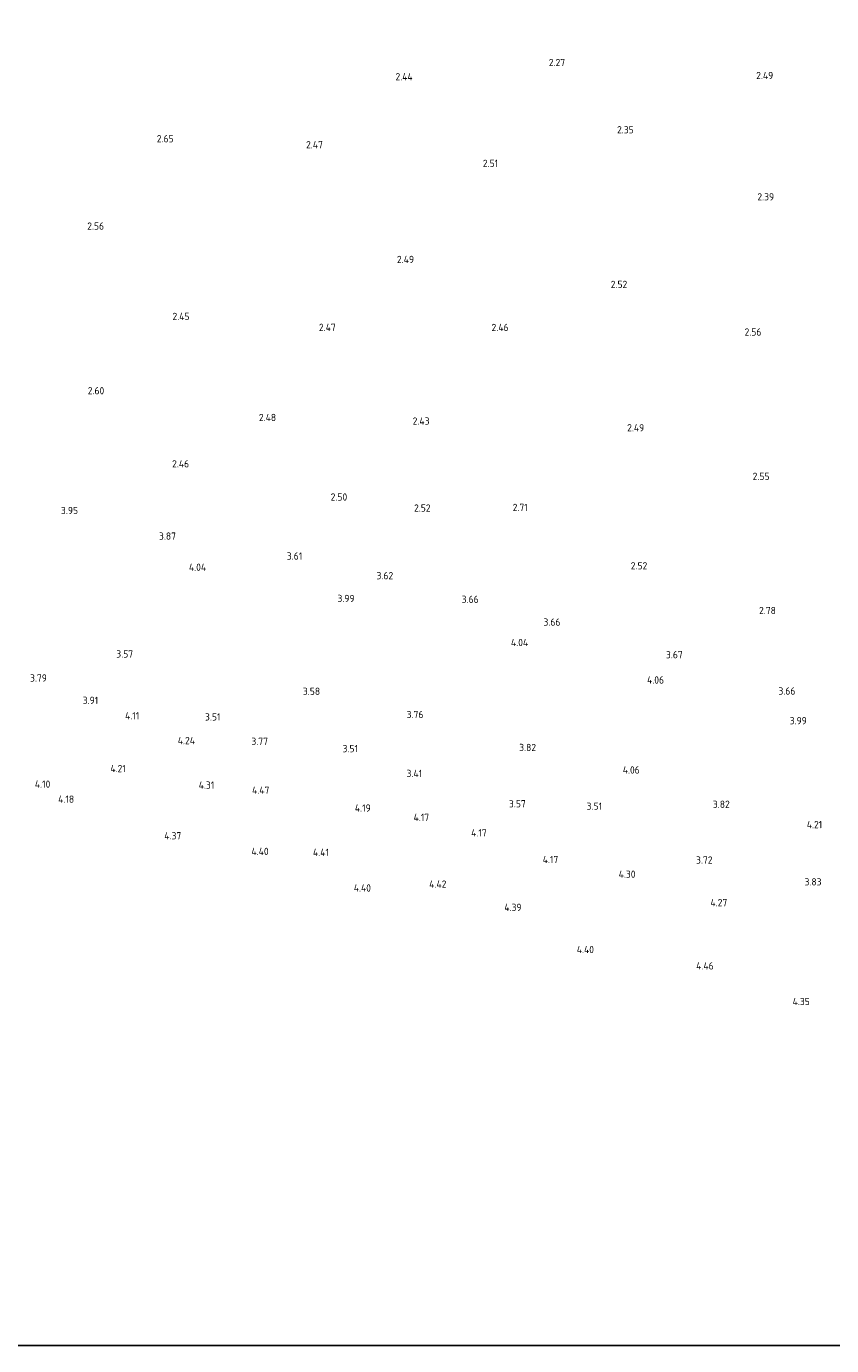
# Model space of a CAD drawing. Extents: x 142114 to 144568, y 416503 to 417776.
# Tile 24 of 33: x 143720 to 143919, y 416662 to 416989. Entities that reach past the tile are written whole.
import ezdxf
from ezdxf.enums import TextEntityAlignment as Align

# ---------------------------------------------------------------- set-up
doc = ezdxf.new("R2010")
doc.units = 0
doc.layers.add('B-ME-OG-HOOGTEPUNT-S', color=7, linetype='Continuous', lineweight=25)
doc.styles.add('NLCS-ISO-ANNOTATIVE-T18', font='NLCS-ISO.ttf', dxfattribs={"height": 1.8})

# ---------------------------------------------------------------- blocks, each defined once
blk = doc.blocks.new('SAL-HOOGTELABEL-SO')
at = {"color": 0, "linetype": 'ByBlock', "lineweight": -2, "style": 'NLCS-ISO-ANNOTATIVE-T18'}
blk.add_attdef('HOOGTE', text='', height=1.8, dxfattribs=at).set_placement((2.79, 0), align=Align.RIGHT)

msp = doc.modelspace()

# ---------------------------------------------------------------- linework, layer by layer
at = {"layer": 'Defpoints'}
msp.add_lwpolyline([(142557.58, 416662.34), (144285.74, 416662.34), (144285.74, 417384.1), (142557.58, 417384.1)], close=True, dxfattribs=at)

# ---------------------------------------------------------------- block references
at = {"layer": 'B-ME-OG-HOOGTEPUNT-S'}
for p, values in [((143850.47, 416979.18, 2.27), {'HOOGTE': '2.27'}), ((143812.69, 416975.66, 2.44), {'HOOGTE': '2.44'}), ((143902.03, 416975.95, 2.49), {'HOOGTE': '2.49'}), ((143867.46, 416962.52, 2.35), {'HOOGTE': '2.35'}), ((143753.45, 416960.3, 2.65), {'HOOGTE': '2.65'}), ((143790.44, 416958.81, 2.47), {'HOOGTE': '2.47'}), ((143833.85, 416954.2, 2.51), {'HOOGTE': '2.51'}), ((143902.24, 416945.91, 2.39), {'HOOGTE': '2.39'}), ((143736.23, 416938.67, 2.56), {'HOOGTE': '2.56'}), ((143813.02, 416930.41, 2.49), {'HOOGTE': '2.49'}), ((143865.86, 416924.23, 2.52), {'HOOGTE': '2.52'}), ((143757.39, 416916.3, 2.45), {'HOOGTE': '2.45'}), ((143793.63, 416913.59, 2.47), {'HOOGTE': '2.47'}), ((143836.45, 416913.57, 2.46), {'HOOGTE': '2.46'}), ((143899.1, 416912.44, 2.56), {'HOOGTE': '2.56'}), ((143736.27, 416897.91, 2.6), {'HOOGTE': '2.60'}), ((143778.85, 416891.27, 2.48), {'HOOGTE': '2.48'}), ((143816.86, 416890.39, 2.43), {'HOOGTE': '2.43'}), ((143870.06, 416888.72, 2.49), {'HOOGTE': '2.49'}), ((143757.29, 416879.79, 2.46), {'HOOGTE': '2.46'}), ((143901.1, 416876.7, 2.55), {'HOOGTE': '2.55'}), ((143796.47, 416871.58, 2.5), {'HOOGTE': '2.50'}), ((143729.77, 416868.24, 3.95), {'HOOGTE': '3.95'}), ((143817.13, 416868.85, 2.52), {'HOOGTE': '2.52'}), ((143841.2, 416869, 2.71), {'HOOGTE': '2.71'}), ((143754.04, 416861.9, 3.87), {'HOOGTE': '3.87'}), ((143785.33, 416856.96, 3.61), {'HOOGTE': '3.61'}), ((143761.51, 416854.18, 4.04), {'HOOGTE': '4.04'}), ((143870.82, 416854.54, 2.52), {'HOOGTE': '2.52'}), ((143807.86, 416852.11, 3.62), {'HOOGTE': '3.62'}), ((143798.29, 416846.46, 3.99), {'HOOGTE': '3.99'}), ((143829.02, 416846.25, 3.66), {'HOOGTE': '3.66'}), ((143902.68, 416843.47, 2.78), {'HOOGTE': '2.78'}), ((143849.3, 416840.6, 3.66), {'HOOGTE': '3.66'}), ((143841.3, 416835.55, 4.04), {'HOOGTE': '4.04'}), ((143743.42, 416832.72, 3.57), {'HOOGTE': '3.57'}), ((143879.6, 416832.53, 3.67), {'HOOGTE': '3.67'}), ((143722.06, 416826.76, 3.79), {'HOOGTE': '3.79'}), ((143874.97, 416826.27, 4.06), {'HOOGTE': '4.06'}), ((143907.52, 416823.54, 3.66), {'HOOGTE': '3.66'}), ((143734.77, 416821.23, 3.91), {'HOOGTE': '3.91'}), ((143789.75, 416823.47, 3.58), {'HOOGTE': '3.58'}), ((143744.94, 416817.41, 4.11), {'HOOGTE': '4.11'}), ((143765.05, 416817.13, 3.51), {'HOOGTE': '3.51'}), ((143815.35, 416817.72, 3.76), {'HOOGTE': '3.76'}), ((143910.34, 416816.2, 3.99), {'HOOGTE': '3.99'}), ((143758.74, 416811.26, 4.24), {'HOOGTE': '4.24'}), ((143776.84, 416811.09, 3.77), {'HOOGTE': '3.77'}), ((143799.14, 416809.28, 3.51), {'HOOGTE': '3.51'}), ((143843.26, 416809.56, 3.82), {'HOOGTE': '3.82'}), ((143741.61, 416804.34, 4.21), {'HOOGTE': '4.21'}), ((143868.95, 416803.99, 4.06), {'HOOGTE': '4.06'}), ((143815.03, 416803.13, 3.41), {'HOOGTE': '3.41'}), ((143722.91, 416800.48, 4.1), {'HOOGTE': '4.10'}), ((143763.53, 416800.24, 4.31), {'HOOGTE': '4.31'}), ((143777.18, 416798.99, 4.47), {'HOOGTE': '4.47'}), ((143728.81, 416796.76, 4.18), {'HOOGTE': '4.18'}), ((143802.28, 416794.56, 4.19), {'HOOGTE': '4.19'}), ((143840.71, 416795.62, 3.57), {'HOOGTE': '3.57'}), ((143859.61, 416795.02, 3.51), {'HOOGTE': '3.51'}), ((143891.25, 416795.49, 3.82), {'HOOGTE': '3.82'}), ((143816.77, 416792.25, 4.17), {'HOOGTE': '4.17'}), ((143755.35, 416787.69, 4.37), {'HOOGTE': '4.37'}), ((143831.04, 416788.42, 4.17), {'HOOGTE': '4.17'}), ((143914.16, 416790.45, 4.21), {'HOOGTE': '4.21'}), ((143777, 416783.82, 4.4), {'HOOGTE': '4.40'}), ((143791.93, 416783.59, 4.41), {'HOOGTE': '4.41'}), ((143848.76, 416781.81, 4.17), {'HOOGTE': '4.17'}), ((143886.98, 416781.68, 3.72), {'HOOGTE': '3.72'}), ((143867.9, 416778.18, 4.3), {'HOOGTE': '4.30'}), ((143802.35, 416774.76, 4.4), {'HOOGTE': '4.40'}), ((143821.05, 416775.73, 4.42), {'HOOGTE': '4.42'}), ((143913.99, 416776.28, 3.83), {'HOOGTE': '3.83'}), ((143839.67, 416769.97, 4.39), {'HOOGTE': '4.39'}), ((143890.63, 416771.13, 4.27), {'HOOGTE': '4.27'}), ((143857.61, 416759.52, 4.4), {'HOOGTE': '4.40'}), ((143887.26, 416755.47, 4.46), {'HOOGTE': '4.46'}), ((143911.08, 416746.65, 4.35), {'HOOGTE': '4.35'})]:
    msp.add_blockref('SAL-HOOGTELABEL-SO', p, dxfattribs=at).add_auto_attribs(values)

doc.saveas('drawing.dxf')
